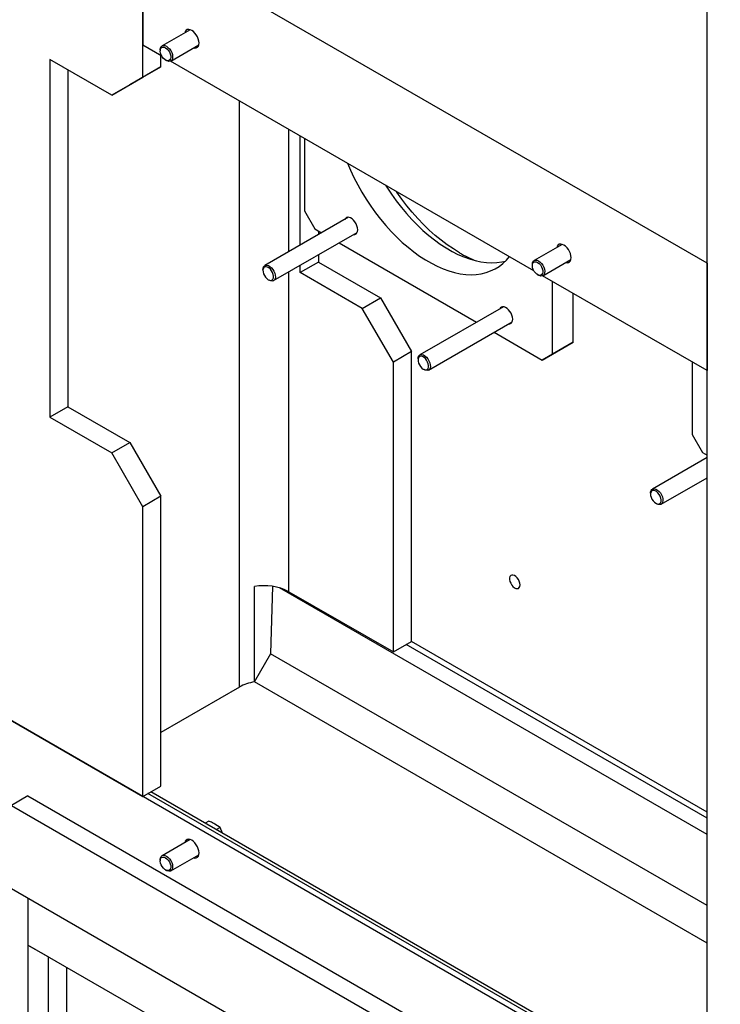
# Model space of a CAD drawing. Header units: millimetres. Extents: x 0 to 25230, y 0 to 17820.
# Tile 115 of 214: x 17712 to 18191, y 8936 to 9610. Entities that reach past the tile are written whole.
import ezdxf

# ---------------------------------------------------------------- set-up
doc = ezdxf.new("R2010")
doc.units = ezdxf.units.MM
doc.linetypes.add('SLD-Sólida', pattern=[0])
doc.layers.add('REFERÊNCIAS', color=9, linetype='SLD-Sólida')

msp = doc.modelspace()

# ---------------------------------------------------------------- linework, layer by layer
at = {"layer": 'REFERÊNCIAS', "linetype": 'SLD-Sólida', "lineweight": 25, "ltscale": 30}
for p, q in [((18721.66, 8543.83), (14537.01, 10959.58)), ((17796.06, 9570.54), (17796.06, 10007.74)), ((18182.14, 8854.91), (18182.14, 9784.86)), ((18182.14, 9443.19), (17796.06, 9666.07)), ((17796.06, 9666.07), (17796.06, 9592.59)), ((17828.47, 9603.12), (17809.31, 9592.06)), ((17809.12, 9585.05), (17796.06, 9592.59)), ((17815.31, 9581.67), (17834.47, 9592.73)), ((17808.07, 9589.32), (17808.07, 9588.6)), ((17808.44, 9577.68), (17808.44, 9585.44)), ((17732.42, 9582.78), (17732.42, 9337.82)), ((17774.85, 9558.29), (17732.42, 9582.78)), ((17811.69, 9582.33), (17812.31, 9581.97)), ((18063.68, 9438.09), (17815.13, 9581.58)), ((17744.8, 9575.64), (17744.8, 9344.96)), ((17808.44, 9577.68), (17787.22, 9565.43)), ((17796.06, 9570.54), (17808.44, 9577.68)), ((17774.85, 9558.29), (17796.06, 9570.54)), ((17787.22, 9565.43), (17774.85, 9558.29)), ((17862.18, 9153.06), (17862.18, 9554.42)), ((17896.12, 9451.24), (17896.12, 9534.82)), ((17903.9, 9455.73), (17903.9, 9530.33)), ((17906.72, 9528.7), (17906.72, 9479.01)), ((17906.72, 9479.01), (17913.8, 9466.76)), ((17936.79, 9474.72), (17879.59, 9441.7)), ((17885.59, 9431.31), (17942.79, 9464.33)), ((17913.8, 9466.76), (17918.4, 9464.1)), ((17916.27, 9465.33), (17916.27, 9462.87)), ((17930.4, 9457.18), (18024.46, 9402.87)), ((18083.03, 9456.17), (18063.87, 9445.11)), ((17916.27, 9443.95), (17903.9, 9436.81)), ((17916.27, 9449.02), (17916.27, 9443.95)), ((17916.27, 9443.95), (17958.7, 9419.46)), ((18069.87, 9434.72), (18089.03, 9445.78)), ((17878.35, 9438.96), (17878.35, 9438.24)), ((17896.12, 9218.38), (17896.12, 9437.38)), ((17903.9, 9436.81), (17903.9, 9441.88)), ((17946.32, 9412.32), (17903.9, 9436.81)), ((18062.63, 9442.36), (18062.63, 9441.65)), ((18182.14, 9443.19), (18182.14, 9369.71)), ((17881.97, 9431.96), (17882.59, 9431.61)), ((18066.25, 9435.37), (18066.87, 9435.01)), ((18182.14, 9369.71), (18069.69, 9434.62)), ((18076.43, 9381.04), (18076.43, 9430.73)), ((17946.32, 9412.32), (17958.7, 9419.46)), ((17958.7, 9419.46), (17979.91, 9382.72)), ((18090.57, 9389.2), (18090.57, 9422.57)), ((17967.54, 9375.57), (17946.32, 9412.32)), ((18042.86, 9413.49), (17985.66, 9380.47)), ((17991.66, 9370.08), (18048.86, 9403.1)), ((18036.47, 9395.95), (18069.36, 9376.96)), ((17979.91, 9382.72), (17967.54, 9375.57)), ((17979.91, 9184.3), (17979.91, 9382.72)), ((18083.5, 9385.12), (18069.36, 9376.96)), ((18076.43, 9381.04), (18090.57, 9389.2)), ((18090.57, 9389.2), (18083.5, 9385.12)), ((17984.42, 9377.72), (17984.42, 9377.01)), ((18069.36, 9376.96), (18076.43, 9381.04)), ((17967.54, 9177.15), (17967.54, 9375.57)), ((17988.04, 9370.73), (17988.66, 9370.38)), ((18171.89, 9375.62), (18171.89, 9325.93)), ((17744.8, 9344.96), (17732.42, 9337.82)), ((17744.8, 9344.96), (17787.22, 9320.47)), ((17732.42, 9337.82), (17774.85, 9313.33)), ((18171.89, 9325.93), (18178.96, 9313.68)), ((17774.85, 9313.33), (17787.22, 9320.47)), ((17787.22, 9320.47), (17808.44, 9283.73)), ((17796.06, 9276.58), (17774.85, 9313.33)), ((18182.14, 9310.21), (18144.76, 9288.63)), ((18178.96, 9313.68), (18182.14, 9311.85)), ((18150.76, 9278.23), (18182.14, 9296.35)), ((17808.44, 9283.73), (17796.06, 9276.58)), ((17808.44, 9085.31), (17808.44, 9283.73)), ((18143.52, 9285.88), (18143.52, 9285.16)), ((17796.06, 9078.16), (17796.06, 9276.58)), ((18147.14, 9278.89), (18147.76, 9278.53)), ((17872.47, 9156.57), (17872.47, 9221.89)), ((17883.78, 9176.17), (17885.08, 9222.01)), ((18182.14, 9052.21), (17889.7, 9221.03)), ((17896.12, 9218.38), (17967.54, 9177.15)), ((17612.21, 9184.3), (17796.06, 9078.16)), ((17967.54, 9177.15), (17979.91, 9184.3)), ((18182.14, 9063.45), (17976.35, 9182.24)), ((18182.14, 9067.55), (17979.91, 9184.3)), ((17872.47, 9156.57), (17883.78, 9176.17)), ((18182.14, 9003.48), (17883.59, 9175.83)), ((18182.14, 8977.79), (17872.46, 9156.57)), ((17862.18, 9153.06), (17808.44, 9122.04)), ((17796.06, 9078.16), (17808.44, 9085.31)), ((18182.14, 8859.39), (17799.62, 9080.22)), ((18182.14, 8861.76), (17801.67, 9081.4)), ((17717.57, 9078.57), (17706.26, 9072.03)), ((17717.57, 9078.57), (18714.59, 8503)), ((17706.26, 9072.03), (18703.28, 8496.47)), ((17841.25, 9061.38), (17838.8, 9059.96)), ((17849.01, 9056.9), (17845.41, 9059.3)), ((17849.01, 9056.9), (17846.56, 9055.49)), ((17850.77, 9053.05), (17849.01, 9056.9)), ((17828.47, 9048.69), (17809.31, 9037.63)), ((17808.07, 9034.88), (17808.07, 9034.17)), ((17815.31, 9027.24), (17834.47, 9038.3)), ((17811.69, 9027.89), (17812.31, 9027.54)), ((18703.28, 8439.31), (17706.26, 9014.88)), ((17717.57, 9008.35), (17717.57, 7942.31)), ((18721.66, 8396.85), (17717.57, 8976.5)), ((17717.57, 8976.5), (17731.72, 8968.33)), ((17731.72, 7444.22), (17731.72, 8968.33)), ((17744.09, 8594.53), (17744.09, 8961.19))]:
    msp.add_line(p, q, dxfattribs=at)
at = {"layer": 'REFERÊNCIAS', "linetype": 'SLD-Sólida', "lineweight": 25, "ltscale": 30, "flags": 128}
for points in [[(17834.62, 9594.01), (17834.49, 9595.36), (17834.12, 9596.78), (17833.53, 9598.21), (17832.75, 9599.57), (17831.8, 9600.8), (17830.75, 9601.83), (17829.65, 9602.61), (17828.54, 9603.11), (17827.49, 9603.29), (17826.55, 9603.15), (17825.77, 9602.69), (17825.17, 9601.95), (17824.82, 9601.02)], [(17829.67, 9602.6), (17829.67, 9602.6), (17828.57, 9603.09), (17827.52, 9603.28), (17826.58, 9603.14), (17825.8, 9602.68), (17825.21, 9601.94), (17824.86, 9601.04)], [(17808.07, 9589.32), (17808.08, 9589.62), (17808.28, 9590.71), (17808.73, 9591.56), (17809.41, 9592.11), (17810.27, 9592.34), (17811.26, 9592.22), (17812.31, 9591.77)], [(17812.31, 9591.77), (17813.37, 9591), (17814.36, 9589.98), (17815.22, 9588.76), (17815.89, 9587.42), (17816.35, 9586.05), (17816.55, 9584.73), (17816.48, 9583.54), (17816.15, 9582.56), (17815.58, 9581.86), (17814.81, 9581.46), (17813.87, 9581.41), (17812.84, 9581.7), (17812.31, 9581.97)], [(17830.82, 9590.62), (17831.8, 9590.46), (17832.75, 9590.6), (17833.53, 9591.06), (17834.12, 9591.8), (17834.49, 9592.8), (17834.62, 9594.01)], [(17830.86, 9590.65), (17831.81, 9590.5), (17832.75, 9590.64), (17833.54, 9591.09), (17834.13, 9591.83), (17834.49, 9592.83), (17834.62, 9594.03)], [(17811.69, 9590.69), (17812.67, 9589.97), (17813.58, 9589), (17814.34, 9587.84), (17814.91, 9586.58), (17815.24, 9585.31), (17815.31, 9584.14), (17815.11, 9583.14), (17814.65, 9582.39), (17813.98, 9581.94), (17813.14, 9581.84), (17812.19, 9582.08), (17811.2, 9582.65), (17810.25, 9583.5), (17809.41, 9584.58), (17808.73, 9585.81), (17808.28, 9587.08), (17808.08, 9588.31), (17808.15, 9589.41), (17808.48, 9590.29), (17809.04, 9590.89), (17809.81, 9591.17), (17810.72, 9591.1), (17811.69, 9590.69)], [(17936.16, 9511.71), (17938.19, 9507.02), (17940.62, 9501.91), (17943.24, 9496.86), (17946.04, 9491.91), (17949.02, 9487.05), (17952.16, 9482.32), (17955.45, 9477.74), (17958.87, 9473.31), (17962.42, 9469.06), (17966.08, 9465.01), (17969.84, 9461.16), (17973.68, 9457.53), (17977.58, 9454.14), (17981.54, 9451), (17985.54, 9448.12), (17989.56, 9445.51), (17993.59, 9443.19), (17997.61, 9441.15), (18001.61, 9439.42), (18005.57, 9437.98), (18009.48, 9436.86), (18013.32, 9436.06), (18017.07, 9435.57), (18020.73, 9435.4), (18024.28, 9435.55), (18027.71, 9436.03), (18030.99, 9436.81), (18034.13, 9437.92), (18037.11, 9439.33), (18039.91, 9441.06), (18042.53, 9443.08), (18044.96, 9445.39), (18046.99, 9447.73)], [(17962.27, 9496.64), (17963.16, 9495.22), (17966.3, 9490.49), (17969.59, 9485.9), (17973.02, 9481.48), (17976.56, 9477.23), (17980.22, 9473.17), (17983.98, 9469.32), (17987.82, 9465.69), (17991.73, 9462.3), (17995.69, 9459.16), (17999.68, 9456.28), (18003.7, 9453.68), (18007.73, 9451.35), (18011.75, 9449.32), (18015.75, 9447.58), (18019.71, 9446.15), (18023.62, 9445.03), (18027.46, 9444.22), (18031.21, 9443.73), (18034.87, 9443.57), (18038.42, 9443.72), (18041.85, 9444.19), (18044.35, 9444.76)], [(18012.79, 9450.44), (18008.6, 9453), (18004.43, 9455.84), (18000.28, 9458.94), (17996.18, 9462.31), (17992.14, 9465.92), (17988.17, 9469.76), (17984.28, 9473.82), (17980.5, 9478.09), (17976.83, 9482.54), (17973.29, 9487.17), (17969.88, 9491.96), (17969.56, 9492.43)], [(17943.14, 9466.15), (17943.02, 9467.45), (17942.65, 9468.82), (17942.06, 9470.18), (17941.29, 9471.48), (17940.36, 9472.63), (17939.34, 9473.57), (17938.28, 9474.26), (17937.23, 9474.65), (17936.25, 9474.73), (17935.39, 9474.49), (17934.7, 9473.94), (17934.29, 9473.28)], [(17940.29, 9462.89), (17940.36, 9462.88), (17941.29, 9462.96), (17942.06, 9463.36), (17942.65, 9464.05), (17943.02, 9465), (17943.14, 9466.15)], [(18089.18, 9447.05), (18089.05, 9448.4), (18088.68, 9449.83), (18088.09, 9451.26), (18087.3, 9452.62), (18086.36, 9453.85), (18085.31, 9454.88), (18084.21, 9455.66), (18083.1, 9456.15), (18082.05, 9456.33), (18081.11, 9456.19), (18080.32, 9455.74), (18079.73, 9454.99), (18079.38, 9454.06)], [(18084.23, 9455.65), (18084.23, 9455.65), (18083.12, 9456.14), (18082.08, 9456.32), (18081.14, 9456.18), (18080.36, 9455.73), (18079.77, 9454.99), (18079.42, 9454.09)], [(18062.63, 9442.36), (18062.64, 9442.67), (18062.84, 9443.76), (18063.29, 9444.61), (18063.97, 9445.16), (18064.83, 9445.39), (18065.82, 9445.27), (18066.87, 9444.81)], [(18066.25, 9443.74), (18067.23, 9443.02), (18068.13, 9442.04), (18068.9, 9440.88), (18069.47, 9439.62), (18069.8, 9438.36), (18069.87, 9437.18), (18069.67, 9436.18), (18069.21, 9435.43), (18068.54, 9434.99), (18067.7, 9434.88), (18066.75, 9435.13), (18065.76, 9435.7), (18064.81, 9436.55), (18063.96, 9437.63), (18063.29, 9438.85), (18062.84, 9440.13), (18062.64, 9441.36), (18062.7, 9442.46), (18063.03, 9443.34), (18063.6, 9443.94), (18064.37, 9444.22), (18065.27, 9444.15), (18066.25, 9443.74)], [(18066.87, 9444.81), (18067.93, 9444.05), (18068.91, 9443.03), (18069.77, 9441.81), (18070.45, 9440.47), (18070.91, 9439.1), (18071.1, 9437.78), (18071.04, 9436.59), (18070.71, 9435.61), (18070.14, 9434.9), (18069.36, 9434.51), (18068.43, 9434.46), (18067.4, 9434.75), (18066.87, 9435.01)], [(18085.38, 9443.67), (18086.36, 9443.51), (18087.3, 9443.65), (18088.09, 9444.1), (18088.68, 9444.85), (18089.05, 9445.85), (18089.18, 9447.05)], [(18085.42, 9443.7), (18086.37, 9443.54), (18087.31, 9443.68), (18088.1, 9444.13), (18088.68, 9444.88), (18089.05, 9445.87), (18089.18, 9447.07)], [(17878.35, 9438.96), (17878.43, 9439.83), (17878.76, 9440.81), (17879.32, 9441.52), (17880.1, 9441.91), (17881.03, 9441.96), (17882.06, 9441.67), (17883.13, 9441.06), (17884.16, 9440.16), (17885.09, 9439.03), (17885.86, 9437.74), (17886.43, 9436.38), (17886.76, 9435.02), (17886.83, 9433.75), (17886.63, 9432.66), (17886.18, 9431.81), (17885.5, 9431.26), (17884.64, 9431.03), (17883.65, 9431.15), (17882.59, 9431.61), (17882.59, 9431.61)], [(17881.98, 9431.96), (17882.95, 9431.55), (17883.86, 9431.49), (17884.62, 9431.76), (17885.19, 9432.37), (17885.52, 9433.25), (17885.59, 9434.35), (17885.39, 9435.58), (17884.94, 9436.85), (17884.26, 9438.07), (17883.42, 9439.15), (17882.47, 9440.01), (17881.48, 9440.58), (17880.53, 9440.82), (17879.69, 9440.72), (17879.01, 9440.27), (17878.56, 9439.52), (17878.36, 9438.52), (17878.43, 9437.35), (17878.76, 9436.08), (17879.33, 9434.82), (17880.09, 9433.66), (17881, 9432.68), (17881.98, 9431.96)], [(18049.21, 9404.92), (18049.08, 9406.22), (18048.72, 9407.59), (18048.13, 9408.95), (18047.35, 9410.25), (18046.43, 9411.4), (18045.41, 9412.34), (18044.34, 9413.03), (18043.29, 9413.42), (18042.31, 9413.5), (18041.46, 9413.26), (18040.77, 9412.71), (18040.36, 9412.05)], [(18046.36, 9401.66), (18046.43, 9401.65), (18047.35, 9401.73), (18048.13, 9402.13), (18048.72, 9402.82), (18049.08, 9403.77), (18049.21, 9404.92)], [(17984.42, 9377.72), (17984.49, 9378.6), (17984.82, 9379.58), (17985.39, 9380.29), (17986.17, 9380.68), (17987.1, 9380.73), (17988.13, 9380.44), (17989.19, 9379.83), (17990.22, 9378.93), (17991.15, 9377.8), (17991.93, 9376.51), (17992.5, 9375.15), (17992.83, 9373.79), (17992.89, 9372.52), (17992.69, 9371.43), (17992.24, 9370.58), (17991.56, 9370.03), (17990.7, 9369.8), (17989.72, 9369.92), (17988.66, 9370.38), (17988.66, 9370.38)], [(17988.04, 9370.73), (17989.02, 9370.32), (17989.92, 9370.26), (17990.69, 9370.53), (17991.26, 9371.14), (17991.59, 9372.02), (17991.66, 9373.12), (17991.46, 9374.35), (17991, 9375.62), (17990.33, 9376.84), (17989.48, 9377.92), (17988.53, 9378.78), (17987.55, 9379.35), (17986.6, 9379.59), (17985.75, 9379.48), (17985.08, 9379.04), (17984.63, 9378.29), (17984.43, 9377.29), (17984.49, 9376.12), (17984.82, 9374.85), (17985.39, 9373.59), (17986.16, 9372.43), (17987.06, 9371.45), (17988.04, 9370.73)], [(18143.52, 9285.88), (18143.59, 9286.75), (18143.92, 9287.73), (18144.49, 9288.44), (18145.27, 9288.83), (18146.2, 9288.89), (18147.23, 9288.6), (18148.29, 9287.98), (18149.32, 9287.08), (18150.25, 9285.95), (18151.03, 9284.67), (18151.6, 9283.3), (18151.93, 9281.94), (18151.99, 9280.68), (18151.79, 9279.59), (18151.34, 9278.74), (18150.66, 9278.18), (18149.8, 9277.96), (18148.81, 9278.08), (18147.76, 9278.53), (18147.76, 9278.53)], [(18147.14, 9278.89), (18148.12, 9278.48), (18149.02, 9278.41), (18149.79, 9278.69), (18150.36, 9279.29), (18150.69, 9280.17), (18150.76, 9281.27), (18150.55, 9282.5), (18150.1, 9283.78), (18149.43, 9285), (18148.58, 9286.08), (18147.63, 9286.93), (18146.65, 9287.5), (18145.7, 9287.74), (18144.85, 9287.64), (18144.18, 9287.19), (18143.73, 9286.44), (18143.52, 9285.45), (18143.59, 9284.27), (18143.92, 9283), (18144.49, 9281.74), (18145.26, 9280.58), (18146.16, 9279.61), (18147.14, 9278.89)], [(18054.23, 9223.05), (18054.09, 9224.25), (18053.7, 9225.52), (18053.08, 9226.75), (18052.28, 9227.87), (18051.35, 9228.79), (18050.37, 9229.43), (18049.41, 9229.75), (18048.54, 9229.73), (18047.82, 9229.37), (18047.31, 9228.7), (18047.05, 9227.76), (18047.05, 9226.63), (18047.31, 9225.38), (18047.82, 9224.12), (18048.54, 9222.93), (18049.41, 9221.9), (18050.37, 9221.12), (18051.35, 9220.63), (18052.28, 9220.48), (18053.08, 9220.67), (18053.7, 9221.19), (18054.09, 9222), (18054.23, 9223.05)], [(17834.62, 9039.58), (17834.49, 9040.92), (17834.12, 9042.35), (17833.53, 9043.78), (17832.75, 9045.14), (17831.8, 9046.37), (17830.75, 9047.4), (17829.65, 9048.18), (17828.54, 9048.67), (17827.49, 9048.86), (17826.55, 9048.72), (17825.77, 9048.26), (17825.17, 9047.52), (17824.82, 9046.59)], [(17829.67, 9048.17), (17829.67, 9048.17), (17828.57, 9048.66), (17827.52, 9048.84), (17826.58, 9048.7), (17825.8, 9048.25), (17825.21, 9047.51), (17824.86, 9046.61)], [(17830.82, 9036.19), (17831.8, 9036.03), (17832.75, 9036.17), (17833.53, 9036.63), (17834.12, 9037.37), (17834.49, 9038.37), (17834.62, 9039.58)], [(17830.86, 9036.22), (17831.81, 9036.06), (17832.75, 9036.2), (17833.54, 9036.66), (17834.13, 9037.4), (17834.49, 9038.4), (17834.62, 9039.6)], [(17808.07, 9034.88), (17808.08, 9035.19), (17808.28, 9036.28), (17808.73, 9037.13), (17809.41, 9037.68), (17810.27, 9037.91), (17811.26, 9037.79), (17812.31, 9037.33)], [(17811.69, 9036.26), (17812.67, 9035.54), (17813.58, 9034.57), (17814.34, 9033.41), (17814.91, 9032.15), (17815.24, 9030.88), (17815.31, 9029.71), (17815.11, 9028.71), (17814.65, 9027.96), (17813.98, 9027.51), (17813.14, 9027.41), (17812.19, 9027.65), (17811.2, 9028.22), (17810.25, 9029.07), (17809.41, 9030.15), (17808.73, 9031.37), (17808.28, 9032.65), (17808.08, 9033.88), (17808.15, 9034.98), (17808.48, 9035.86), (17809.04, 9036.46), (17809.81, 9036.74), (17810.72, 9036.67), (17811.69, 9036.26)], [(17812.31, 9037.33), (17813.37, 9036.57), (17814.36, 9035.55), (17815.22, 9034.33), (17815.89, 9032.99), (17816.35, 9031.62), (17816.55, 9030.3), (17816.48, 9029.11), (17816.15, 9028.13), (17815.58, 9027.43), (17814.81, 9027.03), (17813.87, 9026.98), (17812.84, 9027.27), (17812.31, 9027.54)]]:
    msp.add_lwpolyline(points, dxfattribs=at)
at = {"layer": 'REFERÊNCIAS', "linetype": 'SLD-Sólida', "lineweight": 25, "ltscale": 900}
for centre, radius, start, end in [((18054.32, 9521.78), 82.55, 239.79685, 248.76024), ((17879.16, 9185.55), 36.95, 62.68239, 100.43205), ((17877.16, 9125.98), 30.95, 98.71894, 118.95457)]:
    msp.add_arc(centre, radius, start, end, dxfattribs=at)
at = {"layer": 'REFERÊNCIAS', "linetype": 'SLD-Sólida', "lineweight": 25, "ltscale": 30}
msp.add_open_spline([(17845.41, 9059.3), (17844.41, 9059.84), (17843.07, 9060.57), (17841.62, 9061.21), (17841.25, 9061.38)], degree=3, knots=[0, 0, 0, 0, 0.748327, 1, 1, 1, 1], dxfattribs=at)

doc.saveas('drawing.dxf')
